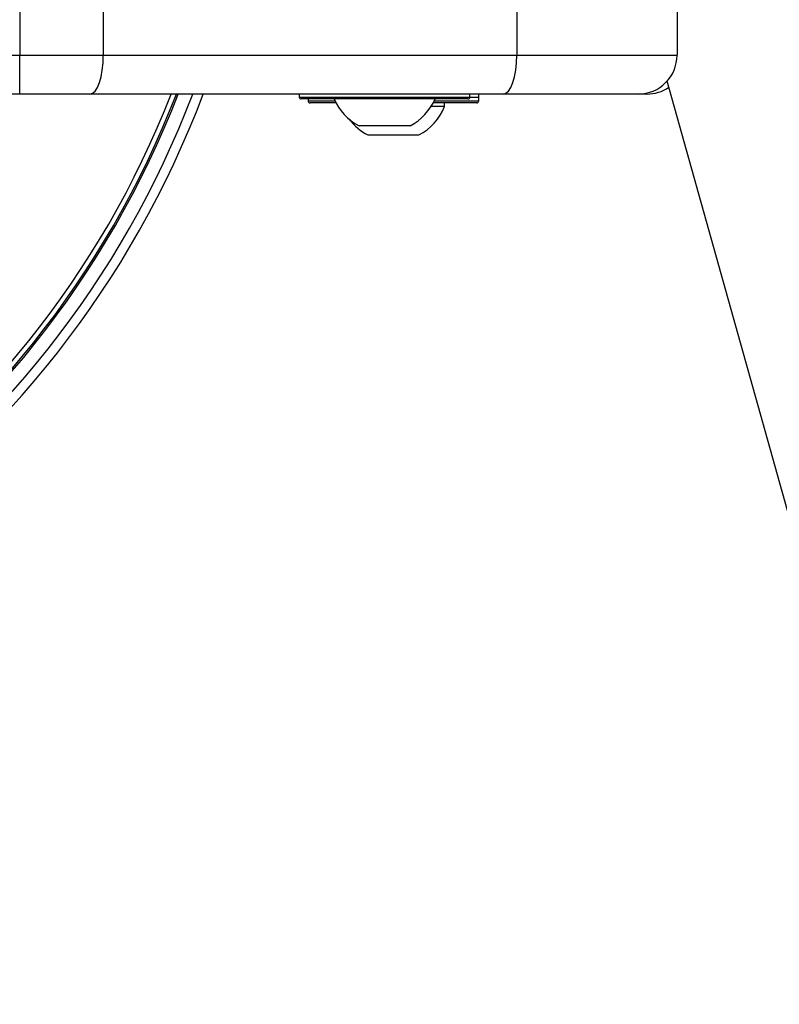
# Paper-space layout '4M DUO In Ground Anchor' of a CAD drawing. Header units: millimetres. Extents: x 20 to 26560, y 40 to 17993.
# Tile 62 of 89: x 9248 to 9404, y 13007 to 13209. Entities that reach past the tile are written whole.
import ezdxf

# ---------------------------------------------------------------- set-up
doc = ezdxf.new("R2010")
doc.units = ezdxf.units.MM

psp = doc.layouts.new('4M DUO In Ground Anchor')

# ---------------------------------------------------------------- linework, layer by layer
at = {"color": 7, "linetype": 'Continuous', "lineweight": 25, "ltscale": 2}
for p, q in [((9248.03, 13212.37), (9248.03, 13201.93)), ((9265.13, 13211.93), (9265.13, 13201.93)), ((9349.94, 13211.93), (9349.94, 13201.93)), ((9382.84, 13211.93), (9382.84, 13201.93)), ((9228.21, 13201.93), (9248.03, 13201.93)), ((9248.03, 13193.93), (9248.03, 13201.93)), ((9248.03, 13201.93), (9265.13, 13201.93)), ((9265.13, 13201.93), (9349.94, 13201.93)), ((9349.94, 13201.93), (9382.84, 13201.93)), ((9380.77, 13196.65), (10149.36, 10446.52)), ((9248.03, 13193.93), (9227.58, 13193.93)), ((9262.39, 13193.93), (9248.03, 13193.93)), ((9347.21, 13193.93), (9262.39, 13193.93)), ((9305.34, 13193.93), (9305.34, 13193.33)), ((9305.34, 13193.93), (9305.34, 13193.33)), ((9340.34, 13193.33), (9340.34, 13193.93)), ((9340.34, 13193.33), (9340.34, 13193.93)), ((9342.14, 13192.53), (9342.14, 13193.93)), ((9342.14, 13193.33), (9342.14, 13193.93)), ((9374.84, 13193.93), (9347.21, 13193.93)), ((9376.64, 13193.93), (9374.84, 13193.93)), ((9339.94, 13192.93), (9305.74, 13192.93)), ((9339.94, 13192.93), (9305.74, 13192.93)), ((9307.14, 13192.93), (9307.14, 13192.53)), ((9312.87, 13192.13), (9307.54, 13192.13)), ((9341.64, 13192.13), (9332.82, 13192.13)), ((9335.14, 13191.37), (9335.14, 13192.13)), ((9341.74, 13192.13), (9341.64, 13192.13)), ((9335.14, 13191.37), (9332.37, 13191.37)), ((9320.84, 13187.43), (9317.59, 13187.43)), ((9328.09, 13187.43), (9320.84, 13187.43)), ((9329.89, 13185.53), (9319.39, 13185.53))]:
    psp.add_line(p, q, dxfattribs=at)
at = {"color": 8, "linetype": 'Continuous', "lineweight": 25, "ltscale": 2}
for p, q in [((9305.34, 13193.33), (9340.34, 13193.33)), ((9307.14, 13192.53), (9312.67, 13192.53)), ((9333.02, 13192.53), (9342.04, 13192.53)), ((9340.34, 13193.33), (9342.14, 13193.33)), ((9342.04, 13192.53), (9342.14, 13192.53))]:
    psp.add_line(p, q, dxfattribs=at)
at = {"color": 7, "linetype": 'Continuous', "lineweight": 25, "ltscale": 2, "flags": 128}
for points in [[(9262.39, 13193.93), (9262.93, 13194.09), (9263.44, 13194.54), (9263.91, 13195.28), (9264.33, 13196.28), (9264.67, 13197.49), (9264.92, 13198.87), (9265.08, 13200.37), (9265.13, 13201.93)], [(9347.21, 13193.93), (9347.74, 13194.09), (9348.26, 13194.54), (9348.73, 13195.28), (9349.14, 13196.28), (9349.48, 13197.49), (9349.74, 13198.87), (9349.89, 13200.37), (9349.94, 13201.93)]]:
    psp.add_lwpolyline(points, dxfattribs=at)
at = {"color": 7, "linetype": 'Continuous', "lineweight": 25, "ltscale": 4}
for centre, radius, start, end in [((9374.84, 13201.93), 8, 270, 0), ((9098.46, 13264.43), 200, 200.6403, 339.3597), ((9098.46, 13264.43), 198, 200.8585, 339.1415), ((9098.46, 13264.43), 195.21, 201.1709, 338.8291), ((9376.64, 13201.93), 8, 270, 304.6032), ((9305.74, 13193.33), 0.4, 180, 270), ((9307.54, 13192.53), 0.4, 180, 270), ((9322.84, 13197.43), 11.29, 203.4779, 242.2991), ((9322.84, 13197.43), 11.29, 297.7009, 336.5221), ((9339.94, 13193.33), 0.4, 270, 0), ((9341.74, 13192.53), 0.4, 270, 0), ((9324.64, 13195.53), 11.29, 297.7009, 338.3898), ((9324.64, 13195.53), 11.29, 216.798, 242.2991)]:
    psp.add_arc(centre, radius, start, end, dxfattribs=at)
at = {"color": 8, "linetype": 'Continuous', "lineweight": 25, "ltscale": 4}
for radius, start, end in [(194.87, 201.2097, 338.7903), (193.87, 201.3244, 338.6756)]:
    psp.add_arc((9098.46, 13264.43), radius, start, end, dxfattribs=at)

doc.saveas('drawing.dxf')
